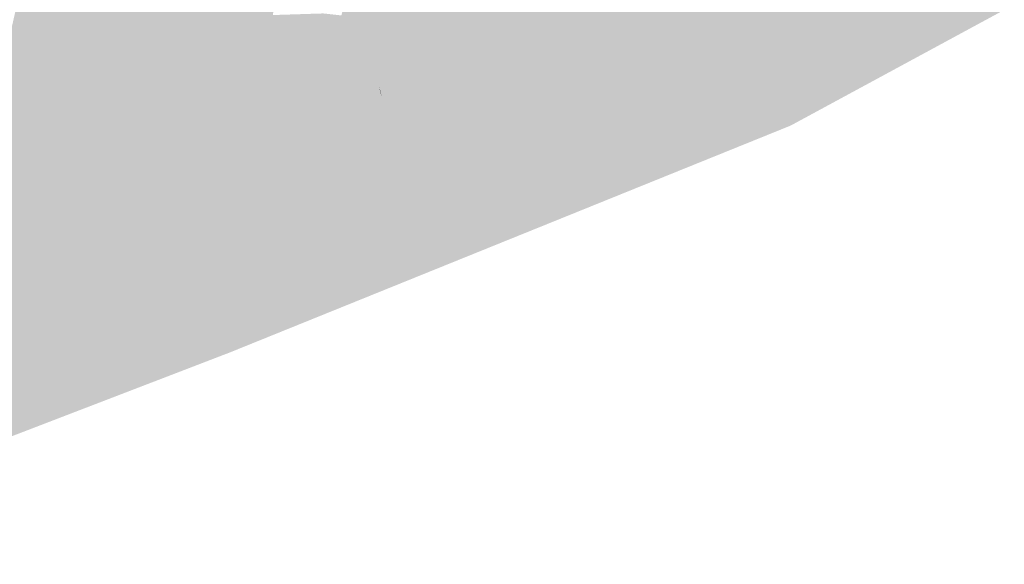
# Model space of a CAD drawing. Header units: metres. Extents: x 164696 to 183842, y 382615 to 387356.
# Tile 5 of 256: x 182550.92 to 182553.6, y 386551.83 to 386553.31. Entities that reach past the tile are written whole.
import ezdxf

# ---------------------------------------------------------------- set-up
doc = ezdxf.new("R2010")
doc.units = ezdxf.units.M
doc.layers.add('C3D-SURFACE_TINSURFACE', color=7, linetype='Continuous')

msp = doc.modelspace()

# ---------------------------------------------------------------- linework, layer by layer
at = {"layer": 'C3D-SURFACE_TINSURFACE', "color": 1, "linetype": 'Continuous', "lineweight": -3, "true_color": 0xe60000}
for points in [[(182559.7413, 386556.7447), (182556.26, 386554.8927), (182553.0167, 386553.0216)], [(182559.7413, 386556.7447), (182553.0167, 386553.0216), (182557.4439, 386555.4194)], [(182556.26, 386554.8927), (182554.8616, 386554.0999), (182553.0167, 386553.0216)], [(182553.0167, 386553.0216), (182554.8616, 386554.0999), (182553.2593, 386554.0176)], [(182552.8481, 386553.3504), (182552.8837, 386553.2871), (182553.2593, 386554.0176)], [(182552.8837, 386553.2871), (182552.9206, 386553.2231), (182553.2593, 386554.0176)], [(182552.9206, 386553.2231), (182552.9499, 386553.151), (182553.2593, 386554.0176)], [(182552.9499, 386553.151), (182553.0167, 386553.0216), (182553.2593, 386554.0176)], [(182551.4391, 386553.2156), (182551.5795, 386553.7265), (182550.9413, 386553.3302)], [(182551.4391, 386553.2156), (182551.5969, 386553.692), (182551.5795, 386553.7265)], [(182551.4391, 386553.2156), (182551.4647, 386553.231), (182551.5969, 386553.692)], [(182551.4647, 386553.231), (182551.4902, 386553.2464), (182551.5969, 386553.692)], [(182551.5969, 386553.692), (182551.4902, 386553.2464), (182551.6142, 386553.6576)], [(182551.4902, 386553.2464), (182551.5157, 386553.2617), (182551.6142, 386553.6576)], [(182551.6315, 386553.6231), (182551.6142, 386553.6576), (182551.5157, 386553.2617)], [(182552.1114, 386553.6096), (182551.8977, 386553.1315), (182552.1629, 386553.6371)], [(182552.7991, 386553.4343), (182552.1629, 386553.6371), (182551.8977, 386553.1315)], [(182551.5412, 386553.2771), (182551.6315, 386553.6231), (182551.5157, 386553.2617)], [(182551.5412, 386553.2771), (182551.6523, 386553.5728), (182551.6315, 386553.6231)], [(182552.1114, 386553.6096), (182552.0664, 386553.5813), (182551.8977, 386553.1315)], [(182552.0455, 386553.5691), (182551.8977, 386553.1315), (182552.0664, 386553.5813)], [(182551.5412, 386553.2771), (182551.5667, 386553.2925), (182551.6523, 386553.5728)], [(182551.5667, 386553.2925), (182551.6097, 386553.3221), (182551.6523, 386553.5728)], [(182552.0247, 386553.5569), (182551.8977, 386553.1315), (182552.0455, 386553.5691)], [(182552.0247, 386553.5569), (182552.0038, 386553.5447), (182551.8977, 386553.1315)], [(182551.8583, 386553.2041), (182551.9829, 386553.5326), (182551.9621, 386553.5204)], [(182551.8583, 386553.2041), (182551.8977, 386553.1315), (182551.9829, 386553.5326)], [(182552.0038, 386553.5447), (182551.9829, 386553.5326), (182551.8977, 386553.1315)], [(182551.8583, 386553.2041), (182551.9621, 386553.5204), (182551.9412, 386553.5082)], [(182551.8583, 386553.2041), (182551.9412, 386553.5082), (182551.9203, 386553.496)], [(182551.8323, 386553.2537), (182551.9203, 386553.496), (182551.8994, 386553.4838)], [(182551.8323, 386553.2537), (182551.8583, 386553.2041), (182551.9203, 386553.496)], [(182551.8323, 386553.2537), (182551.8994, 386553.4838), (182551.8786, 386553.4717)], [(182551.8123, 386553.2909), (182551.8368, 386553.4473), (182551.809, 386553.3728)], [(182551.8123, 386553.2909), (182551.8786, 386553.4717), (182551.8655, 386553.4641)], [(182551.8323, 386553.2537), (182551.8786, 386553.4717), (182551.8123, 386553.2909)], [(182551.8123, 386553.2909), (182551.8655, 386553.4641), (182551.8492, 386553.4279)], [(182551.8123, 386553.2909), (182551.8492, 386553.4279), (182551.8499, 386553.4549)], [(182551.8123, 386553.2909), (182551.8499, 386553.4549), (182551.8368, 386553.4473)], [(182552.7991, 386553.4343), (182551.8977, 386553.1315), (182552.8481, 386553.3504)], [(182550.9183, 386553.3676), (182550.7979, 386552.8382), (182550.9413, 386553.3302)], [(182551.8123, 386553.2909), (182551.809, 386553.3728), (182551.796, 386553.3211)], [(182552.8481, 386553.3504), (182551.8977, 386553.1315), (182551.9195, 386553.0556)], [(182552.8481, 386553.3504), (182551.9195, 386553.0556), (182552.0568, 386552.8714)], [(182552.8837, 386553.2871), (182552.8481, 386553.3504), (182552.0568, 386552.8714)], [(182550.8254, 386552.8528), (182550.9413, 386553.3302), (182550.7979, 386552.8382)], [(182550.8254, 386552.8528), (182550.8528, 386552.8675), (182550.9413, 386553.3302)], [(182550.8528, 386552.8675), (182550.9644, 386553.298), (182550.9413, 386553.3302)], [(182551.4391, 386553.2156), (182550.9413, 386553.3302), (182550.9644, 386553.298)], [(182551.8323, 386553.2537), (182551.6097, 386553.3221), (182551.5667, 386553.2925)], [(182551.8123, 386553.2909), (182551.7467, 386553.3265), (182551.6097, 386553.3221)], [(182551.8323, 386553.2537), (182551.8123, 386553.2909), (182551.6097, 386553.3221)], [(182551.8123, 386553.2909), (182551.796, 386553.3211), (182551.7467, 386553.3265)], [(182550.8528, 386552.8675), (182550.9866, 386553.2632), (182550.9644, 386553.298)], [(182551.3881, 386553.1848), (182550.9644, 386553.298), (182550.9866, 386553.2632)], [(182551.3881, 386553.1848), (182551.4136, 386553.2002), (182550.9644, 386553.298)], [(182551.4136, 386553.2002), (182551.4391, 386553.2156), (182550.9644, 386553.298)], [(182551.8583, 386553.2041), (182551.5667, 386553.2925), (182551.5412, 386553.2771)], [(182551.8323, 386553.2537), (182551.5667, 386553.2925), (182551.8583, 386553.2041)], [(182552.8837, 386553.2871), (182552.0568, 386552.8714), (182552.0597, 386552.8661)], [(182552.9206, 386553.2231), (182552.8837, 386553.2871), (182552.0597, 386552.8661)], [(182550.8528, 386552.8675), (182550.8856, 386552.8825), (182550.9866, 386553.2632)], [(182551.0087, 386553.2285), (182550.9866, 386553.2632), (182550.8856, 386552.8825)], [(182551.0087, 386553.2285), (182551.3626, 386553.1694), (182550.9866, 386553.2632)], [(182551.3881, 386553.1848), (182550.9866, 386553.2632), (182551.3626, 386553.1694)], [(182551.4902, 386553.2464), (182551.8977, 386553.1315), (182551.5157, 386553.2617)], [(182551.8583, 386553.2041), (182551.5412, 386553.2771), (182551.5157, 386553.2617)], [(182551.8583, 386553.2041), (182551.5157, 386553.2617), (182551.8977, 386553.1315)], [(182551.4647, 386553.231), (182551.8977, 386553.1315), (182551.4902, 386553.2464)], [(182551.0087, 386553.2285), (182550.8856, 386552.8825), (182550.9394, 386552.9136)], [(182551.0308, 386553.1938), (182551.0087, 386553.2285), (182550.9394, 386552.9136)], [(182551.0308, 386553.1938), (182551.3319, 386553.1468), (182551.0087, 386553.2285)], [(182551.0087, 386553.2285), (182551.3319, 386553.1468), (182551.3626, 386553.1694)], [(182551.3152, 386552.7379), (182551.4391, 386553.2156), (182551.4136, 386553.2002)], [(182551.3152, 386552.7379), (182551.7237, 386553.0177), (182551.4391, 386553.2156)], [(182551.4391, 386553.2156), (182551.8977, 386553.1315), (182551.4647, 386553.231)], [(182551.4391, 386553.2156), (182551.7237, 386553.0177), (182551.9033, 386553.1081)], [(182551.4391, 386553.2156), (182551.9033, 386553.1081), (182551.8977, 386553.1315)], [(182552.9206, 386553.2231), (182552.0597, 386552.8661), (182552.0628, 386552.8608)], [(182552.9499, 386553.151), (182552.9206, 386553.2231), (182552.0628, 386552.8608)], [(182551.0308, 386553.1938), (182550.9394, 386552.9136), (182550.9933, 386552.9446)], [(182551.053, 386553.1591), (182551.0308, 386553.1938), (182550.9933, 386552.9446)], [(182551.0308, 386553.1938), (182551.053, 386553.1591), (182551.2933, 386553.1236)], [(182551.0308, 386553.1938), (182551.2933, 386553.1236), (182551.3319, 386553.1468)], [(182551.2897, 386552.7805), (182551.4136, 386553.2002), (182551.3881, 386553.1848)], [(182551.2897, 386552.7805), (182551.3152, 386552.7379), (182551.4136, 386553.2002)], [(182551.2897, 386552.7805), (182551.3881, 386553.1848), (182551.3626, 386553.1694)], [(182551.053, 386553.1591), (182550.9933, 386552.9446), (182551.0471, 386552.9757)], [(182551.0775, 386553.121), (182551.053, 386553.1591), (182551.0471, 386552.9757)], [(182551.0775, 386553.121), (182551.2548, 386553.1005), (182551.053, 386553.1591)], [(182551.053, 386553.1591), (182551.2548, 386553.1005), (182551.2933, 386553.1236)], [(182551.2641, 386552.823), (182551.3626, 386553.1694), (182551.3319, 386553.1468)], [(182551.2641, 386552.823), (182551.2897, 386552.7805), (182551.3626, 386553.1694)], [(182551.2468, 386552.852), (182551.3319, 386553.1468), (182551.2933, 386553.1236)], [(182551.2468, 386552.852), (182551.2641, 386552.823), (182551.3319, 386553.1468)], [(182551.8977, 386553.1315), (182551.9058, 386553.1019), (182551.9195, 386553.0556)], [(182551.8977, 386553.1315), (182551.9039, 386553.1075), (182551.9058, 386553.1019)], [(182551.8977, 386553.1315), (182551.9033, 386553.1081), (182551.9039, 386553.1075)], [(182552.9499, 386553.151), (182552.0628, 386552.8608), (182552.0653, 386552.8548)], [(182552.9939, 386553.0528), (182552.9499, 386553.151), (182552.0653, 386552.8548)], [(182553.0167, 386553.0216), (182552.9499, 386553.151), (182553.0053, 386553.0372)], [(182553.0053, 386553.0372), (182552.9499, 386553.151), (182552.9939, 386553.0528)], [(182551.1053, 386553.0751), (182551.0775, 386553.121), (182551.0471, 386552.9757)], [(182551.1053, 386553.0751), (182551.2162, 386553.0773), (182551.0775, 386553.121)], [(182551.0775, 386553.121), (182551.2162, 386553.0773), (182551.2548, 386553.1005)], [(182551.2043, 386552.9188), (182551.2548, 386553.1005), (182551.2162, 386553.0773)], [(182551.2043, 386552.9188), (182551.2255, 386552.8854), (182551.2548, 386553.1005)], [(182551.2255, 386552.8854), (182551.2933, 386553.1236), (182551.2548, 386553.1005)], [(182551.2255, 386552.8854), (182551.2468, 386552.852), (182551.2933, 386553.1236)], [(182551.1053, 386553.0751), (182551.0471, 386552.9757), (182551.1009, 386553.0068)], [(182551.1332, 386553.0292), (182551.1053, 386553.0751), (182551.1009, 386553.0068)], [(182551.1053, 386553.0751), (182551.1776, 386553.0542), (182551.2162, 386553.0773)], [(182551.1332, 386553.0292), (182551.1391, 386553.031), (182551.1053, 386553.0751)], [(182551.1053, 386553.0751), (182551.1391, 386553.031), (182551.1776, 386553.0542)], [(182551.1831, 386552.9523), (182551.2162, 386553.0773), (182551.1776, 386553.0542)], [(182551.1831, 386552.9523), (182551.2043, 386552.9188), (182551.2162, 386553.0773)], [(182551.1611, 386552.9833), (182551.1776, 386553.0542), (182551.1391, 386553.031)], [(182551.1831, 386552.9523), (182551.1776, 386553.0542), (182551.1611, 386552.9833)], [(182552.9939, 386553.0528), (182552.0653, 386552.8548), (182552.0689, 386552.8466)], [(182553.0053, 386553.0372), (182552.9939, 386553.0528), (182552.0689, 386552.8466)], [(182551.1611, 386552.9833), (182551.1332, 386553.0292), (182551.1009, 386553.0068)], [(182551.1611, 386552.9833), (182551.1391, 386553.031), (182551.1332, 386553.0292)], [(182553.0167, 386553.0216), (182551.9413, 386552.7905), (182551.492, 386552.4046)], [(182553.0167, 386553.0216), (182552.0708, 386552.844), (182551.9413, 386552.7905)], [(182553.0053, 386553.0372), (182552.0689, 386552.8466), (182552.0699, 386552.8453)], [(182553.0167, 386553.0216), (182553.0053, 386553.0372), (182552.0699, 386552.8453)], [(182553.0167, 386553.0216), (182552.0699, 386552.8453), (182552.0708, 386552.844)], [(182551.1611, 386552.9833), (182551.1009, 386553.0068), (182551.0471, 386552.9757)], [(182551.3152, 386552.7379), (182551.8157, 386552.8246), (182551.7237, 386553.0177)], [(182551.2043, 386552.9188), (182551.0471, 386552.9757), (182550.9933, 386552.9446)], [(182551.1831, 386552.9523), (182551.1611, 386552.9833), (182551.0471, 386552.9757)], [(182551.2043, 386552.9188), (182551.1831, 386552.9523), (182551.0471, 386552.9757)], [(182551.2468, 386552.852), (182550.9933, 386552.9446), (182550.9394, 386552.9136)], [(182551.2255, 386552.8854), (182551.2043, 386552.9188), (182550.9933, 386552.9446)], [(182551.2468, 386552.852), (182551.2255, 386552.8854), (182550.9933, 386552.9446)], [(182551.2641, 386552.823), (182550.9394, 386552.9136), (182550.8856, 386552.8825)], [(182551.2641, 386552.823), (182551.2468, 386552.852), (182550.9394, 386552.9136)], [(182551.3152, 386552.7379), (182550.8528, 386552.8675), (182550.8254, 386552.8528)], [(182551.3152, 386552.7379), (182550.8856, 386552.8825), (182550.8528, 386552.8675)], [(182551.2897, 386552.7805), (182551.2641, 386552.823), (182550.8856, 386552.8825)], [(182551.3152, 386552.7379), (182551.2897, 386552.7805), (182550.8856, 386552.8825)], [(182551.3774, 386552.6299), (182550.7979, 386552.8382), (182550.7705, 386552.8235)], [(182551.3407, 386552.6954), (182550.8254, 386552.8528), (182550.7979, 386552.8382)], [(182551.3774, 386552.6299), (182551.3407, 386552.6954), (182550.7979, 386552.8382)], [(182551.3407, 386552.6954), (182551.3152, 386552.7379), (182550.8254, 386552.8528)], [(182551.3774, 386552.6299), (182550.7431, 386552.8088), (182550.7157, 386552.7941)], [(182551.3774, 386552.6299), (182550.7705, 386552.8235), (182550.7431, 386552.8088)], [(182551.3152, 386552.7379), (182551.8216, 386552.8149), (182551.8157, 386552.8246)], [(182551.3152, 386552.7379), (182551.3407, 386552.6954), (182551.8216, 386552.8149)], [(182551.3407, 386552.6954), (182551.83, 386552.7998), (182551.8216, 386552.8149)], [(182551.4165, 386552.5597), (182550.6883, 386552.7795), (182550.5761, 386552.7044)], [(182551.4165, 386552.5597), (182550.7157, 386552.7941), (182550.6883, 386552.7795)], [(182551.4165, 386552.5597), (182551.3774, 386552.6299), (182550.7157, 386552.7941)], [(182551.3407, 386552.6954), (182551.3774, 386552.6299), (182551.83, 386552.7998)], [(182551.3774, 386552.6299), (182551.8389, 386552.7838), (182551.83, 386552.7998)], [(182551.3774, 386552.6299), (182551.4165, 386552.5597), (182551.8389, 386552.7838)], [(182551.4165, 386552.5597), (182551.8402, 386552.7692), (182551.8389, 386552.7838)], [(182551.4731, 386552.4621), (182551.9422, 386552.7974), (182551.8698, 386552.7554)], [(182551.4731, 386552.4621), (182551.9413, 386552.7905), (182551.9422, 386552.7974)], [(182551.4731, 386552.4621), (182551.492, 386552.4046), (182551.9413, 386552.7905)], [(182551.4165, 386552.5597), (182551.4448, 386552.5109), (182551.8402, 386552.7692)], [(182551.4448, 386552.5109), (182551.8417, 386552.7533), (182551.8402, 386552.7692)], [(182551.4448, 386552.5109), (182551.4731, 386552.4621), (182551.8417, 386552.7533)], [(182551.4731, 386552.4621), (182551.8698, 386552.7554), (182551.8467, 386552.7477)], [(182551.4731, 386552.4621), (182551.8467, 386552.7477), (182551.8417, 386552.7533)], [(182551.492, 386552.4046), (182550.5761, 386552.7044), (182550.5038, 386552.6569)], [(182551.4448, 386552.5109), (182550.5761, 386552.7044), (182551.492, 386552.4046)], [(182551.4165, 386552.5597), (182550.5761, 386552.7044), (182551.4448, 386552.5109)], [(182551.492, 386552.4046), (182550.5038, 386552.6569), (182550.4316, 386552.6094)], [(182551.492, 386552.4046), (182550.4316, 386552.6094), (182549.995, 386551.8292)], [(182551.4448, 386552.5109), (182551.492, 386552.4046), (182551.4731, 386552.4621)]]:
    msp.add_solid(points, dxfattribs=at)
at = {"layer": 'C3D-SURFACE_TINSURFACE', "color": 193, "linetype": 'Continuous', "lineweight": -3, "true_color": 0x9d7cb1}
for points in [[(182551.9033, 386553.1081), (182551.7237, 386553.0177), (182551.9645, 386552.8504)], [(182551.9033, 386553.1081), (182551.9645, 386552.8504), (182551.9713, 386552.8429)], [(182551.9033, 386553.1081), (182551.9713, 386552.8429), (182551.9039, 386553.1075)], [(182551.9058, 386553.1019), (182551.9039, 386553.1075), (182551.9713, 386552.8429)], [(182551.9195, 386553.0556), (182551.9058, 386553.1019), (182551.9781, 386552.8354)], [(182551.9058, 386553.1019), (182551.9713, 386552.8429), (182551.9781, 386552.8354)], [(182551.9195, 386553.0556), (182551.9848, 386552.8279), (182552.0568, 386552.8714)], [(182551.9195, 386553.0556), (182551.9781, 386552.8354), (182551.9848, 386552.8279)], [(182551.7237, 386553.0177), (182551.8157, 386552.8246), (182551.9645, 386552.8504)], [(182552.0568, 386552.8714), (182551.9848, 386552.8279), (182552.0597, 386552.8661)], [(182552.0597, 386552.8661), (182551.9848, 386552.8279), (182552.0628, 386552.8608)], [(182552.0628, 386552.8608), (182551.9848, 386552.8279), (182552.0653, 386552.8548)], [(182551.8216, 386552.8149), (182551.9645, 386552.8504), (182551.8157, 386552.8246)], [(182551.83, 386552.7998), (182551.9645, 386552.8504), (182551.8216, 386552.8149)], [(182551.8389, 386552.7838), (182551.9645, 386552.8504), (182551.83, 386552.7998)], [(182551.8402, 386552.7692), (182551.9645, 386552.8504), (182551.8389, 386552.7838)], [(182551.8417, 386552.7533), (182551.9645, 386552.8504), (182551.8402, 386552.7692)], [(182551.8417, 386552.7533), (182551.9713, 386552.8429), (182551.9645, 386552.8504)], [(182551.8417, 386552.7533), (182551.8467, 386552.7477), (182551.9713, 386552.8429)], [(182551.8698, 386552.7554), (182551.9713, 386552.8429), (182551.8467, 386552.7477)], [(182551.8698, 386552.7554), (182551.9781, 386552.8354), (182551.9713, 386552.8429)], [(182551.9422, 386552.7974), (182551.9781, 386552.8354), (182551.8698, 386552.7554)], [(182551.9413, 386552.7905), (182552.0708, 386552.844), (182551.9848, 386552.8279)], [(182551.9422, 386552.7974), (182551.9848, 386552.8279), (182551.9781, 386552.8354)], [(182552.0653, 386552.8548), (182551.9848, 386552.8279), (182552.0689, 386552.8466)], [(182552.0689, 386552.8466), (182551.9848, 386552.8279), (182552.0699, 386552.8453)], [(182552.0699, 386552.8453), (182551.9848, 386552.8279), (182552.0708, 386552.844)], [(182551.9413, 386552.7905), (182551.9848, 386552.8279), (182551.9422, 386552.7974)]]:
    msp.add_solid(points, dxfattribs=at)

doc.saveas('drawing.dxf')
